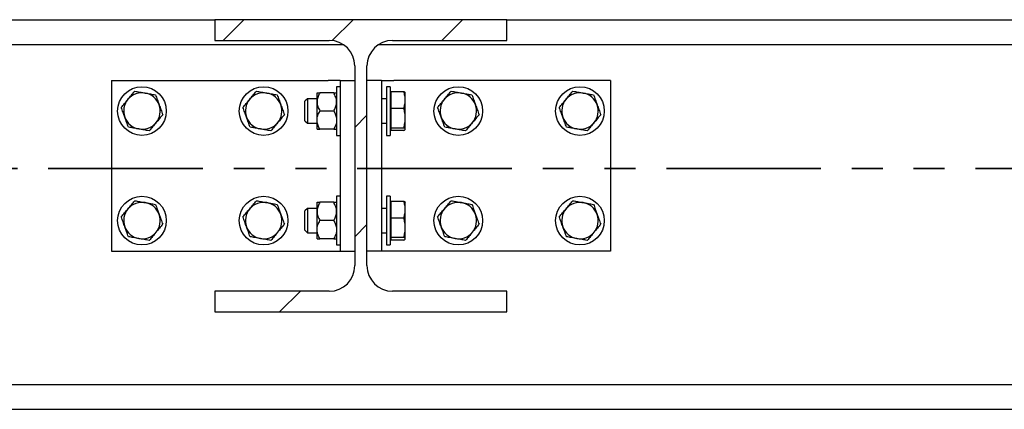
# Model space of a CAD drawing. Header units: millimetres. Extents: x 0 to 841, y 0 to 594.
# Tile 26 of 95: x 256 to 296, y 492 to 508. Entities that reach past the tile are written whole.
import ezdxf

# ---------------------------------------------------------------- set-up
doc = ezdxf.new("R2010")
doc.units = ezdxf.units.MM
doc.linetypes.add('PHANTOM', pattern=[12.7, 6.35, -1.27, 1.27, -1.27, 1.27, -1.27])
doc.layers.add('TRAIT-FINS', color=9, linetype='Continuous')
doc.layers.add('TRAIT-FORT', color=4, linetype='Continuous', lineweight=25)

msp = doc.modelspace()

# ---------------------------------------------------------------- hatches: boundary and pattern name
at = {"layer": 'TRAIT-FINS'}
h = msp.add_hatch(dxfattribs=at)
h.set_pattern_fill('DIN 201 ACIER ET FONTE', color=9, style=0, pattern_type=2)
h.set_pattern_definition([(45, (0, 0), (-13.4704, 13.4704), []), (45, (4.49, 2e-323), (-13.4704, 13.4704), []), (45, (8.98, 4e-323), (-13.4704, 13.4704), []), (45, (13.47, 6e-323), (-13.4704, 13.4704), [])])
edge = h.paths.add_edge_path(flags=0)
edge.add_line((276.058, 506.866), (276.058, 507.716))
edge.add_line((276.058, 507.716), (264.058, 507.716))
edge.add_line((264.058, 507.716), (264.058, 506.866))
edge.add_line((264.058, 506.866), (268.758, 506.866))
edge.add_arc((268.758, 505.816), 1.05, 0, 90, ccw=False)
edge.add_line((269.808, 505.816), (269.808, 497.616))
edge.add_arc((268.758, 497.616), 1.05, 270, 360, ccw=False)
edge.add_line((268.758, 496.566), (264.058, 496.566))
edge.add_line((264.058, 496.566), (264.058, 495.716))
edge.add_line((264.058, 495.716), (276.058, 495.716))
edge.add_line((276.058, 495.716), (276.058, 496.566))
edge.add_line((276.058, 496.566), (271.358, 496.566))
edge.add_arc((271.358, 497.616), 1.05, 180, 270, ccw=False)
edge.add_line((270.308, 497.616), (270.308, 505.816))
edge.add_arc((271.358, 505.816), 1.05, 90, 180, ccw=False)
edge.add_line((271.358, 506.866), (276.058, 506.866))

# ---------------------------------------------------------------- linework, layer by layer
at = {"color": 7, "linetype": 'PHANTOM', "lineweight": 35}
msp.add_line((530.26, 501.604), (97.941, 501.604), dxfattribs=at)
at = {"layer": 'TRAIT-FORT', "color": 4, "linetype": 'Continuous', "lineweight": 25}
for p, q in [((218.958, 507.716), (264.058, 507.716)), ((264.058, 507.716), (264.058, 506.866)), ((276.058, 507.716), (264.058, 507.716)), ((276.058, 506.866), (276.058, 507.716)), ((276.058, 507.716), (305.058, 507.716)), ((213.677, 506.691), (269.338, 506.691)), ((264.058, 506.866), (268.758, 506.866)), ((270.777, 506.691), (305.058, 506.691)), ((271.358, 506.866), (276.058, 506.866)), ((269.808, 505.816), (269.808, 497.616)), ((270.308, 497.616), (270.308, 505.816)), ((259.808, 505.216), (259.808, 498.216)), ((259.808, 505.216), (268.708, 505.216)), ((269.208, 505.216), (268.708, 505.216)), ((269.208, 504.966), (269.058, 504.966)), ((269.058, 504.966), (269.058, 502.966)), ((269.208, 505.216), (269.208, 498.216)), ((269.208, 505.216), (269.808, 505.216)), ((270.908, 505.216), (270.308, 505.216)), ((270.908, 505.216), (270.908, 498.216)), ((270.908, 505.216), (271.408, 505.216)), ((271.258, 504.966), (271.108, 504.966)), ((271.108, 504.966), (271.108, 502.966)), ((271.258, 504.966), (271.258, 502.966)), ((280.308, 505.216), (271.408, 505.216)), ((280.308, 505.216), (280.308, 498.216)), ((268.258, 504.341), (268.258, 504.716)), ((268.942, 504.716), (268.374, 504.716)), ((271.298, 504.659), (271.258, 504.659)), ((271.298, 504.766), (271.816, 504.766)), ((271.298, 504.079), (271.298, 504.766)), ((271.883, 504.716), (271.878, 504.725)), ((271.883, 504.422), (271.883, 504.716)), ((267.858, 504.466), (267.758, 504.366)), ((267.758, 503.813), (267.758, 504.366)), ((268.258, 504.466), (267.858, 504.466)), ((267.858, 504.466), (267.858, 503.775)), ((268.258, 503.591), (268.258, 504.341)), ((271.108, 504.466), (270.908, 504.466)), ((271.883, 503.679), (271.883, 504.422)), ((267.758, 503.566), (267.758, 503.813)), ((267.858, 503.775), (267.858, 503.466)), ((268.942, 503.966), (268.374, 503.966)), ((271.298, 504.079), (271.816, 504.079)), ((271.298, 503.279), (271.298, 504.079)), ((267.758, 503.566), (267.858, 503.466)), ((267.858, 503.466), (268.258, 503.466)), ((268.258, 503.216), (268.258, 503.591)), ((270.908, 503.466), (271.108, 503.466)), ((271.883, 503.223), (271.883, 503.679)), ((268.942, 503.216), (268.374, 503.216)), ((269.058, 502.966), (269.208, 502.966)), ((271.108, 502.966), (271.258, 502.966)), ((271.258, 503.274), (271.298, 503.274)), ((271.298, 503.279), (271.816, 503.279)), ((271.298, 503.166), (271.298, 503.279)), ((271.816, 503.166), (271.298, 503.166)), ((271.878, 503.208), (271.883, 503.216)), ((271.883, 503.216), (271.883, 503.223)), ((268.258, 499.841), (268.258, 500.216)), ((268.942, 500.216), (268.374, 500.216)), ((269.208, 500.466), (269.058, 500.466)), ((269.058, 500.466), (269.058, 498.466)), ((271.258, 500.466), (271.108, 500.466)), ((271.108, 500.466), (271.108, 498.466)), ((271.258, 500.466), (271.258, 498.466)), ((271.298, 500.159), (271.258, 500.159)), ((271.298, 500.266), (271.816, 500.266)), ((271.298, 499.579), (271.298, 500.266)), ((271.883, 500.216), (271.878, 500.225)), ((271.883, 499.922), (271.883, 500.216)), ((267.858, 499.966), (267.758, 499.866)), ((267.758, 499.313), (267.758, 499.866)), ((268.258, 499.966), (267.858, 499.966)), ((267.858, 499.966), (267.858, 499.275)), ((268.258, 499.091), (268.258, 499.841)), ((271.108, 499.966), (270.908, 499.966)), ((271.883, 499.179), (271.883, 499.922)), ((267.758, 499.066), (267.758, 499.313)), ((268.942, 499.466), (268.374, 499.466)), ((271.298, 499.579), (271.816, 499.579)), ((271.298, 498.779), (271.298, 499.579)), ((267.758, 499.066), (267.858, 498.966)), ((267.858, 499.275), (267.858, 498.966)), ((267.858, 498.966), (268.258, 498.966)), ((268.258, 498.716), (268.258, 499.091)), ((270.908, 498.966), (271.108, 498.966)), ((271.883, 498.723), (271.883, 499.179)), ((268.942, 498.716), (268.374, 498.716)), ((271.258, 498.774), (271.298, 498.774)), ((271.298, 498.779), (271.816, 498.779)), ((271.298, 498.666), (271.298, 498.779)), ((271.816, 498.666), (271.298, 498.666)), ((271.878, 498.708), (271.883, 498.716)), ((271.883, 498.716), (271.883, 498.723)), ((259.808, 498.216), (268.708, 498.216)), ((268.708, 498.216), (269.208, 498.216)), ((269.058, 498.466), (269.208, 498.466)), ((269.208, 498.216), (269.808, 498.216)), ((270.908, 498.216), (270.308, 498.216)), ((271.408, 498.216), (270.908, 498.216)), ((271.108, 498.466), (271.258, 498.466)), ((280.308, 498.216), (271.408, 498.216)), ((268.758, 496.566), (264.058, 496.566)), ((264.058, 496.566), (264.058, 495.716)), ((276.058, 496.566), (271.358, 496.566)), ((276.058, 495.716), (276.058, 496.566)), ((264.058, 495.716), (276.058, 495.716)), ((186.308, 492.741), (305.058, 492.741)), ((186.308, 491.716), (305.058, 491.716))]:
    msp.add_line(p, q, dxfattribs=at)
for centre in [(261.061, 503.966), (266.061, 503.966), (274.061, 503.966), (279.061, 503.966), (261.061, 499.466), (266.061, 499.466), (274.061, 499.466), (279.061, 499.466)]:
    msp.add_circle(centre, 1, dxfattribs=at)
for centre, radius, start, end in [((268.758, 505.816), 1.05, 0, 90), ((271.358, 505.816), 1.05, 90, 180), ((261.061, 503.966), 0.75, 79.9485, 139.9485), ((261.061, 503.966), 0.75, 19.9485, 79.9485), ((266.061, 503.966), 0.75, 79.9485, 139.9485), ((266.061, 503.966), 0.75, 19.9485, 79.9485), ((274.061, 503.966), 0.75, 79.9485, 139.9485), ((274.061, 503.966), 0.75, 19.9485, 79.9485), ((279.061, 503.966), 0.75, 79.9485, 139.9485), ((279.061, 503.966), 0.75, 19.9485, 79.9485), ((261.061, 503.966), 0.75, 139.9485, 199.9485), ((261.061, 503.966), 0.75, 319.9485, 19.9485), ((266.061, 503.966), 0.75, 139.9485, 199.9485), ((266.061, 503.966), 0.75, 319.9485, 19.9485), ((274.061, 503.966), 0.75, 139.9485, 199.9485), ((274.061, 503.966), 0.75, 319.9485, 19.9485), ((279.061, 503.966), 0.75, 139.9485, 199.9485), ((279.061, 503.966), 0.75, 319.9485, 19.9485), ((261.061, 503.966), 0.75, 199.9485, 259.9485), ((261.061, 503.966), 0.75, 259.9485, 319.9485), ((266.061, 503.966), 0.75, 199.9485, 259.9485), ((266.061, 503.966), 0.75, 259.9485, 319.9485), ((274.061, 503.966), 0.75, 199.9485, 259.9485), ((274.061, 503.966), 0.75, 259.9485, 319.9485), ((279.061, 503.966), 0.75, 199.9485, 259.9485), ((279.061, 503.966), 0.75, 259.9485, 319.9485), ((261.061, 499.466), 0.75, 79.9485, 139.9485), ((261.061, 499.466), 0.75, 19.9485, 79.9485), ((266.061, 499.466), 0.75, 79.9485, 139.9485), ((266.061, 499.466), 0.75, 19.9485, 79.9485), ((274.061, 499.466), 0.75, 79.9485, 139.9485), ((274.061, 499.466), 0.75, 19.9485, 79.9485), ((279.061, 499.466), 0.75, 79.9485, 139.9485), ((279.061, 499.466), 0.75, 19.9485, 79.9485), ((261.061, 499.466), 0.75, 139.9485, 199.9485), ((261.061, 499.466), 0.75, 319.9485, 19.9485), ((266.061, 499.466), 0.75, 139.9485, 199.9485), ((266.061, 499.466), 0.75, 319.9485, 19.9485), ((274.061, 499.466), 0.75, 139.9485, 199.9485), ((274.061, 499.466), 0.75, 319.9485, 19.9485), ((279.061, 499.466), 0.75, 139.9485, 199.9485), ((279.061, 499.466), 0.75, 319.9485, 19.9485), ((261.061, 499.466), 0.75, 199.9485, 259.9485), ((261.061, 499.466), 0.75, 259.9485, 319.9485), ((266.061, 499.466), 0.75, 199.9485, 259.9485), ((266.061, 499.466), 0.75, 259.9485, 319.9485), ((274.061, 499.466), 0.75, 199.9485, 259.9485), ((274.061, 499.466), 0.75, 259.9485, 319.9485), ((279.061, 499.466), 0.75, 199.9485, 259.9485), ((279.061, 499.466), 0.75, 259.9485, 319.9485), ((268.758, 497.616), 1.05, 270, 0), ((271.358, 497.616), 1.05, 180, 270)]:
    msp.add_arc(centre, radius, start, end, dxfattribs=at)
for points, knots in [([(260.487, 504.449), (260.534, 504.504), (260.628, 504.617), (260.72, 504.725), (260.766, 504.78)], [0, 0, 0, 0, 0.4945107, 1, 1, 1, 1]), ([(260.766, 504.78), (260.835, 504.768), (260.975, 504.743), (261.119, 504.718), (261.192, 504.705)], [0, 0, 0, 0, 0.495458, 1, 1, 1, 1]), ([(261.192, 504.705), (261.264, 504.692), (261.408, 504.666), (261.548, 504.642), (261.619, 504.629)], [0, 0, 0, 0, 0.494511, 1, 1, 1, 1]), ([(261.619, 504.629), (261.643, 504.563), (261.691, 504.43), (261.741, 504.292), (261.766, 504.222)], [0, 0, 0, 0, 0.495458, 1, 1, 1, 1]), ([(265.487, 504.449), (265.534, 504.504), (265.628, 504.617), (265.72, 504.725), (265.766, 504.78)], [0, 0, 0, 0, 0.4945107, 1, 1, 1, 1]), ([(265.766, 504.78), (265.835, 504.768), (265.975, 504.743), (266.119, 504.718), (266.192, 504.705)], [0, 0, 0, 0, 0.495458, 1, 1, 1, 1]), ([(266.192, 504.705), (266.264, 504.692), (266.408, 504.666), (266.548, 504.642), (266.619, 504.629)], [0, 0, 0, 0, 0.494511, 1, 1, 1, 1]), ([(266.619, 504.629), (266.643, 504.563), (266.691, 504.43), (266.741, 504.292), (266.766, 504.222)], [0, 0, 0, 0, 0.495458, 1, 1, 1, 1]), ([(268.374, 504.716), (268.347, 504.665), (268.292, 504.56), (268.26, 504.431), (268.258, 504.357), (268.258, 504.341)], [0, 0, 0, 0, 0.432386, 0.879557, 1, 1, 1, 1]), ([(268.258, 504.716), (268.258, 504.716), (268.258, 504.716), (268.275, 504.716), (268.32, 504.716), (268.358, 504.716), (268.374, 504.716)], [0, 0, 0, 0, 0.048843, 0.400094, 0.764039, 1, 1, 1, 1]), ([(269.058, 504.341), (269.056, 504.374), (269.053, 504.44), (269.019, 504.568), (268.972, 504.657), (268.942, 504.716)], [0, 0, 0, 0, 0.249707, 0.504625, 1, 1, 1, 1]), ([(268.942, 504.716), (268.957, 504.716), (268.995, 504.716), (269.04, 504.716), (269.057, 504.716), (269.058, 504.716), (269.058, 504.716)], [0, 0, 0, 0, 0.235965, 0.588239, 0.951157, 1, 1, 1, 1]), ([(271.883, 504.422), (271.879, 504.48), (271.873, 504.596), (271.835, 504.709), (271.816, 504.766)], [0, 0, 0, 0, 0.494511, 1, 1, 1, 1]), ([(271.816, 504.766), (271.835, 504.757), (271.866, 504.743), (271.872, 504.728), (271.875, 504.723)], [0, 0, 0, 0, 0.639139, 1, 1, 1, 1]), ([(273.487, 504.449), (273.534, 504.504), (273.628, 504.617), (273.72, 504.725), (273.766, 504.78)], [0, 0, 0, 0, 0.4945107, 1, 1, 1, 1]), ([(273.766, 504.78), (273.835, 504.768), (273.975, 504.743), (274.119, 504.718), (274.192, 504.705)], [0, 0, 0, 0, 0.495458, 1, 1, 1, 1]), ([(274.192, 504.705), (274.264, 504.692), (274.408, 504.666), (274.548, 504.642), (274.619, 504.629)], [0, 0, 0, 0, 0.494511, 1, 1, 1, 1]), ([(274.619, 504.629), (274.643, 504.563), (274.691, 504.43), (274.741, 504.292), (274.766, 504.222)], [0, 0, 0, 0, 0.495458, 1, 1, 1, 1]), ([(278.487, 504.449), (278.534, 504.504), (278.628, 504.617), (278.72, 504.725), (278.766, 504.78)], [0, 0, 0, 0, 0.4945107, 1, 1, 1, 1]), ([(278.766, 504.78), (278.835, 504.768), (278.975, 504.743), (279.119, 504.718), (279.192, 504.705)], [0, 0, 0, 0, 0.495458, 1, 1, 1, 1]), ([(279.192, 504.705), (279.264, 504.692), (279.408, 504.666), (279.548, 504.642), (279.619, 504.629)], [0, 0, 0, 0, 0.494511, 1, 1, 1, 1]), ([(279.619, 504.629), (279.643, 504.563), (279.691, 504.43), (279.741, 504.292), (279.766, 504.222)], [0, 0, 0, 0, 0.495458, 1, 1, 1, 1]), ([(260.209, 504.117), (260.254, 504.171), (260.345, 504.28), (260.44, 504.392), (260.487, 504.449)], [0, 0, 0, 0, 0.495458, 1, 1, 1, 1]), ([(261.766, 504.222), (261.791, 504.154), (261.841, 504.016), (261.89, 503.882), (261.914, 503.815)], [0, 0, 0, 0, 0.494511, 1, 1, 1, 1]), ([(265.209, 504.117), (265.254, 504.171), (265.345, 504.28), (265.44, 504.392), (265.487, 504.449)], [0, 0, 0, 0, 0.495458, 1, 1, 1, 1]), ([(266.766, 504.222), (266.791, 504.154), (266.841, 504.016), (266.89, 503.882), (266.914, 503.815)], [0, 0, 0, 0, 0.494511, 1, 1, 1, 1]), ([(268.258, 504.341), (268.259, 504.309), (268.263, 504.243), (268.296, 504.115), (268.343, 504.025), (268.374, 503.966)], [0, 0, 0, 0, 0.249707, 0.504625, 1, 1, 1, 1]), ([(268.942, 503.966), (268.969, 504.017), (269.024, 504.122), (269.055, 504.251), (269.057, 504.325), (269.058, 504.341)], [0, 0, 0, 0, 0.432386, 0.879557, 1, 1, 1, 1]), ([(271.816, 504.079), (271.834, 504.135), (271.872, 504.247), (271.879, 504.364), (271.883, 504.422)], [0, 0, 0, 0, 0.495458, 1, 1, 1, 1]), ([(273.209, 504.117), (273.254, 504.171), (273.345, 504.28), (273.44, 504.392), (273.487, 504.449)], [0, 0, 0, 0, 0.495458, 1, 1, 1, 1]), ([(274.766, 504.222), (274.791, 504.154), (274.841, 504.016), (274.89, 503.882), (274.914, 503.815)], [0, 0, 0, 0, 0.494511, 1, 1, 1, 1]), ([(278.209, 504.117), (278.254, 504.171), (278.345, 504.28), (278.44, 504.392), (278.487, 504.449)], [0, 0, 0, 0, 0.495458, 1, 1, 1, 1]), ([(279.766, 504.222), (279.791, 504.154), (279.841, 504.016), (279.89, 503.882), (279.914, 503.815)], [0, 0, 0, 0, 0.494511, 1, 1, 1, 1]), ([(260.356, 503.71), (260.332, 503.778), (260.282, 503.916), (260.233, 504.05), (260.209, 504.117)], [0, 0, 0, 0, 0.494511, 1, 1, 1, 1]), ([(261.914, 503.815), (261.869, 503.761), (261.778, 503.653), (261.683, 503.54), (261.636, 503.484)], [0, 0, 0, 0, 0.495458, 1, 1, 1, 1]), ([(265.356, 503.71), (265.332, 503.778), (265.282, 503.916), (265.233, 504.05), (265.209, 504.117)], [0, 0, 0, 0, 0.494511, 1, 1, 1, 1]), ([(266.914, 503.815), (266.869, 503.761), (266.778, 503.653), (266.683, 503.54), (266.636, 503.484)], [0, 0, 0, 0, 0.495458, 1, 1, 1, 1]), ([(268.258, 503.591), (268.259, 503.624), (268.263, 503.69), (268.296, 503.818), (268.343, 503.907), (268.374, 503.966)], [0, 0, 0, 0, 0.249707, 0.504625, 1, 1, 1, 1]), ([(268.942, 503.966), (268.969, 503.915), (269.024, 503.81), (269.055, 503.681), (269.057, 503.607), (269.058, 503.591)], [0, 0, 0, 0, 0.432386, 0.879557, 1, 1, 1, 1]), ([(271.883, 503.679), (271.879, 503.746), (271.873, 503.881), (271.835, 504.013), (271.816, 504.079)], [0, 0, 0, 0, 0.494511, 1, 1, 1, 1]), ([(273.356, 503.71), (273.332, 503.778), (273.282, 503.916), (273.233, 504.05), (273.209, 504.117)], [0, 0, 0, 0, 0.494511, 1, 1, 1, 1]), ([(274.914, 503.815), (274.869, 503.761), (274.778, 503.653), (274.683, 503.54), (274.636, 503.484)], [0, 0, 0, 0, 0.495458, 1, 1, 1, 1]), ([(278.356, 503.71), (278.332, 503.778), (278.282, 503.916), (278.233, 504.05), (278.209, 504.117)], [0, 0, 0, 0, 0.494511, 1, 1, 1, 1]), ([(279.914, 503.815), (279.869, 503.761), (279.778, 503.653), (279.683, 503.54), (279.636, 503.484)], [0, 0, 0, 0, 0.495458, 1, 1, 1, 1]), ([(260.504, 503.303), (260.48, 503.369), (260.432, 503.503), (260.382, 503.641), (260.356, 503.71)], [0, 0, 0, 0, 0.495458, 1, 1, 1, 1]), ([(261.636, 503.484), (261.589, 503.428), (261.494, 503.316), (261.403, 503.207), (261.357, 503.152)], [0, 0, 0, 0, 0.4945107, 1, 1, 1, 1]), ([(265.504, 503.303), (265.48, 503.369), (265.432, 503.503), (265.382, 503.641), (265.356, 503.71)], [0, 0, 0, 0, 0.495458, 1, 1, 1, 1]), ([(266.636, 503.484), (266.589, 503.428), (266.494, 503.316), (266.403, 503.207), (266.357, 503.152)], [0, 0, 0, 0, 0.4945107, 1, 1, 1, 1]), ([(268.374, 503.216), (268.347, 503.267), (268.292, 503.372), (268.26, 503.501), (268.258, 503.575), (268.258, 503.591)], [0, 0, 0, 0, 0.432386, 0.879557, 1, 1, 1, 1]), ([(269.058, 503.591), (269.056, 503.559), (269.053, 503.493), (269.019, 503.365), (268.972, 503.275), (268.942, 503.216)], [0, 0, 0, 0, 0.249707, 0.504625, 1, 1, 1, 1]), ([(271.816, 503.279), (271.834, 503.344), (271.872, 503.475), (271.879, 503.61), (271.883, 503.679)], [0, 0, 0, 0, 0.495458, 1, 1, 1, 1]), ([(273.504, 503.303), (273.48, 503.369), (273.432, 503.503), (273.382, 503.641), (273.356, 503.71)], [0, 0, 0, 0, 0.495458, 1, 1, 1, 1]), ([(274.636, 503.484), (274.589, 503.428), (274.494, 503.316), (274.403, 503.207), (274.357, 503.152)], [0, 0, 0, 0, 0.4945107, 1, 1, 1, 1]), ([(278.504, 503.303), (278.48, 503.369), (278.432, 503.503), (278.382, 503.641), (278.356, 503.71)], [0, 0, 0, 0, 0.495458, 1, 1, 1, 1]), ([(279.636, 503.484), (279.589, 503.428), (279.494, 503.316), (279.403, 503.207), (279.357, 503.152)], [0, 0, 0, 0, 0.4945107, 1, 1, 1, 1]), ([(260.931, 503.228), (260.859, 503.24), (260.715, 503.266), (260.575, 503.291), (260.504, 503.303)], [0, 0, 0, 0, 0.494511, 1, 1, 1, 1]), ([(261.357, 503.152), (261.288, 503.164), (261.148, 503.189), (261.003, 503.215), (260.931, 503.228)], [0, 0, 0, 0, 0.495458, 1, 1, 1, 1]), ([(265.931, 503.228), (265.859, 503.24), (265.715, 503.266), (265.575, 503.291), (265.504, 503.303)], [0, 0, 0, 0, 0.494511, 1, 1, 1, 1]), ([(266.357, 503.152), (266.288, 503.164), (266.148, 503.189), (266.003, 503.215), (265.931, 503.228)], [0, 0, 0, 0, 0.495458, 1, 1, 1, 1]), ([(268.258, 503.216), (268.258, 503.216), (268.258, 503.216), (268.275, 503.216), (268.32, 503.216), (268.358, 503.216), (268.374, 503.216)], [0, 0, 0, 0, 0.048843, 0.400094, 0.764039, 1, 1, 1, 1]), ([(268.942, 503.216), (268.957, 503.216), (268.995, 503.216), (269.04, 503.216), (269.057, 503.216), (269.058, 503.216), (269.058, 503.216)], [0, 0, 0, 0, 0.235965, 0.588239, 0.951157, 1, 1, 1, 1]), ([(271.883, 503.223), (271.879, 503.232), (271.873, 503.251), (271.835, 503.27), (271.816, 503.279)], [0, 0, 0, 0, 0.494511, 1, 1, 1, 1]), ([(271.816, 503.166), (271.834, 503.175), (271.872, 503.194), (271.879, 503.213), (271.883, 503.223)], [0, 0, 0, 0, 0.495458, 1, 1, 1, 1]), ([(273.931, 503.228), (273.859, 503.24), (273.715, 503.266), (273.575, 503.291), (273.504, 503.303)], [0, 0, 0, 0, 0.494511, 1, 1, 1, 1]), ([(274.357, 503.152), (274.288, 503.164), (274.148, 503.189), (274.003, 503.215), (273.931, 503.228)], [0, 0, 0, 0, 0.495458, 1, 1, 1, 1]), ([(278.931, 503.228), (278.859, 503.24), (278.715, 503.266), (278.575, 503.291), (278.504, 503.303)], [0, 0, 0, 0, 0.494511, 1, 1, 1, 1]), ([(279.357, 503.152), (279.288, 503.164), (279.148, 503.189), (279.003, 503.215), (278.931, 503.228)], [0, 0, 0, 0, 0.495458, 1, 1, 1, 1]), ([(260.487, 499.949), (260.534, 500.004), (260.628, 500.117), (260.72, 500.225), (260.766, 500.28)], [0, 0, 0, 0, 0.4945107, 1, 1, 1, 1]), ([(260.766, 500.28), (260.835, 500.268), (260.975, 500.243), (261.119, 500.218), (261.192, 500.205)], [0, 0, 0, 0, 0.495458, 1, 1, 1, 1]), ([(261.192, 500.205), (261.264, 500.192), (261.408, 500.166), (261.548, 500.142), (261.619, 500.129)], [0, 0, 0, 0, 0.494511, 1, 1, 1, 1]), ([(261.619, 500.129), (261.643, 500.063), (261.691, 499.93), (261.741, 499.792), (261.766, 499.722)], [0, 0, 0, 0, 0.495458, 1, 1, 1, 1]), ([(265.487, 499.949), (265.534, 500.004), (265.628, 500.117), (265.72, 500.225), (265.766, 500.28)], [0, 0, 0, 0, 0.4945107, 1, 1, 1, 1]), ([(265.766, 500.28), (265.835, 500.268), (265.975, 500.243), (266.119, 500.218), (266.192, 500.205)], [0, 0, 0, 0, 0.495458, 1, 1, 1, 1]), ([(266.192, 500.205), (266.264, 500.192), (266.408, 500.166), (266.548, 500.142), (266.619, 500.129)], [0, 0, 0, 0, 0.494511, 1, 1, 1, 1]), ([(266.619, 500.129), (266.643, 500.063), (266.691, 499.93), (266.741, 499.792), (266.766, 499.722)], [0, 0, 0, 0, 0.495458, 1, 1, 1, 1]), ([(268.374, 500.216), (268.347, 500.165), (268.292, 500.06), (268.26, 499.931), (268.258, 499.857), (268.258, 499.841)], [0, 0, 0, 0, 0.432386, 0.879557, 1, 1, 1, 1]), ([(268.258, 500.216), (268.258, 500.216), (268.258, 500.216), (268.275, 500.216), (268.32, 500.216), (268.358, 500.216), (268.374, 500.216)], [0, 0, 0, 0, 0.048843, 0.400094, 0.764039, 1, 1, 1, 1]), ([(269.058, 499.841), (269.056, 499.874), (269.053, 499.94), (269.019, 500.068), (268.972, 500.157), (268.942, 500.216)], [0, 0, 0, 0, 0.249707, 0.504625, 1, 1, 1, 1]), ([(268.942, 500.216), (268.957, 500.216), (268.995, 500.216), (269.04, 500.216), (269.057, 500.216), (269.058, 500.216), (269.058, 500.216)], [0, 0, 0, 0, 0.235965, 0.588239, 0.951157, 1, 1, 1, 1]), ([(271.883, 499.922), (271.879, 499.98), (271.873, 500.096), (271.835, 500.209), (271.816, 500.266)], [0, 0, 0, 0, 0.494511, 1, 1, 1, 1]), ([(271.816, 500.266), (271.835, 500.257), (271.866, 500.243), (271.872, 500.228), (271.875, 500.223)], [0, 0, 0, 0, 0.639139, 1, 1, 1, 1]), ([(273.487, 499.949), (273.534, 500.004), (273.628, 500.117), (273.72, 500.225), (273.766, 500.28)], [0, 0, 0, 0, 0.4945107, 1, 1, 1, 1]), ([(273.766, 500.28), (273.835, 500.268), (273.975, 500.243), (274.119, 500.218), (274.192, 500.205)], [0, 0, 0, 0, 0.495458, 1, 1, 1, 1]), ([(274.192, 500.205), (274.264, 500.192), (274.408, 500.166), (274.548, 500.142), (274.619, 500.129)], [0, 0, 0, 0, 0.494511, 1, 1, 1, 1]), ([(274.619, 500.129), (274.643, 500.063), (274.691, 499.93), (274.741, 499.792), (274.766, 499.722)], [0, 0, 0, 0, 0.495458, 1, 1, 1, 1]), ([(278.487, 499.949), (278.534, 500.004), (278.628, 500.117), (278.72, 500.225), (278.766, 500.28)], [0, 0, 0, 0, 0.4945107, 1, 1, 1, 1]), ([(278.766, 500.28), (278.835, 500.268), (278.975, 500.243), (279.119, 500.218), (279.192, 500.205)], [0, 0, 0, 0, 0.495458, 1, 1, 1, 1]), ([(279.192, 500.205), (279.264, 500.192), (279.408, 500.166), (279.548, 500.142), (279.619, 500.129)], [0, 0, 0, 0, 0.494511, 1, 1, 1, 1]), ([(279.619, 500.129), (279.643, 500.063), (279.691, 499.93), (279.741, 499.792), (279.766, 499.722)], [0, 0, 0, 0, 0.495458, 1, 1, 1, 1]), ([(260.209, 499.617), (260.254, 499.671), (260.345, 499.78), (260.44, 499.892), (260.487, 499.949)], [0, 0, 0, 0, 0.495458, 1, 1, 1, 1]), ([(261.766, 499.722), (261.791, 499.654), (261.841, 499.516), (261.89, 499.382), (261.914, 499.315)], [0, 0, 0, 0, 0.494511, 1, 1, 1, 1]), ([(265.209, 499.617), (265.254, 499.671), (265.345, 499.78), (265.44, 499.892), (265.487, 499.949)], [0, 0, 0, 0, 0.495458, 1, 1, 1, 1]), ([(266.766, 499.722), (266.791, 499.654), (266.841, 499.516), (266.89, 499.382), (266.914, 499.315)], [0, 0, 0, 0, 0.494511, 1, 1, 1, 1]), ([(268.258, 499.841), (268.259, 499.809), (268.263, 499.743), (268.296, 499.615), (268.343, 499.525), (268.374, 499.466)], [0, 0, 0, 0, 0.249707, 0.504625, 1, 1, 1, 1]), ([(268.942, 499.466), (268.969, 499.517), (269.024, 499.622), (269.055, 499.751), (269.057, 499.825), (269.058, 499.841)], [0, 0, 0, 0, 0.432386, 0.879557, 1, 1, 1, 1]), ([(271.816, 499.579), (271.834, 499.635), (271.872, 499.747), (271.879, 499.864), (271.883, 499.922)], [0, 0, 0, 0, 0.495458, 1, 1, 1, 1]), ([(273.209, 499.617), (273.254, 499.671), (273.345, 499.78), (273.44, 499.892), (273.487, 499.949)], [0, 0, 0, 0, 0.495458, 1, 1, 1, 1]), ([(274.766, 499.722), (274.791, 499.654), (274.841, 499.516), (274.89, 499.382), (274.914, 499.315)], [0, 0, 0, 0, 0.494511, 1, 1, 1, 1]), ([(278.209, 499.617), (278.254, 499.671), (278.345, 499.78), (278.44, 499.892), (278.487, 499.949)], [0, 0, 0, 0, 0.495458, 1, 1, 1, 1]), ([(279.766, 499.722), (279.791, 499.654), (279.841, 499.516), (279.89, 499.382), (279.914, 499.315)], [0, 0, 0, 0, 0.494511, 1, 1, 1, 1]), ([(260.356, 499.21), (260.332, 499.278), (260.282, 499.416), (260.233, 499.55), (260.209, 499.617)], [0, 0, 0, 0, 0.494511, 1, 1, 1, 1]), ([(261.914, 499.315), (261.869, 499.261), (261.778, 499.153), (261.683, 499.04), (261.636, 498.984)], [0, 0, 0, 0, 0.495458, 1, 1, 1, 1]), ([(265.356, 499.21), (265.332, 499.278), (265.282, 499.416), (265.233, 499.55), (265.209, 499.617)], [0, 0, 0, 0, 0.494511, 1, 1, 1, 1]), ([(266.914, 499.315), (266.869, 499.261), (266.778, 499.153), (266.683, 499.04), (266.636, 498.984)], [0, 0, 0, 0, 0.495458, 1, 1, 1, 1]), ([(268.258, 499.091), (268.259, 499.124), (268.263, 499.19), (268.296, 499.318), (268.343, 499.407), (268.374, 499.466)], [0, 0, 0, 0, 0.249707, 0.504625, 1, 1, 1, 1]), ([(268.942, 499.466), (268.969, 499.415), (269.024, 499.31), (269.055, 499.181), (269.057, 499.107), (269.058, 499.091)], [0, 0, 0, 0, 0.432386, 0.879557, 1, 1, 1, 1]), ([(271.883, 499.179), (271.879, 499.246), (271.873, 499.381), (271.835, 499.513), (271.816, 499.579)], [0, 0, 0, 0, 0.494511, 1, 1, 1, 1]), ([(273.356, 499.21), (273.332, 499.278), (273.282, 499.416), (273.233, 499.55), (273.209, 499.617)], [0, 0, 0, 0, 0.494511, 1, 1, 1, 1]), ([(274.914, 499.315), (274.869, 499.261), (274.778, 499.153), (274.683, 499.04), (274.636, 498.984)], [0, 0, 0, 0, 0.495458, 1, 1, 1, 1]), ([(278.356, 499.21), (278.332, 499.278), (278.282, 499.416), (278.233, 499.55), (278.209, 499.617)], [0, 0, 0, 0, 0.494511, 1, 1, 1, 1]), ([(279.914, 499.315), (279.869, 499.261), (279.778, 499.153), (279.683, 499.04), (279.636, 498.984)], [0, 0, 0, 0, 0.495458, 1, 1, 1, 1]), ([(260.504, 498.803), (260.48, 498.869), (260.432, 499.003), (260.382, 499.141), (260.356, 499.21)], [0, 0, 0, 0, 0.495458, 1, 1, 1, 1]), ([(261.636, 498.984), (261.589, 498.928), (261.494, 498.816), (261.403, 498.707), (261.357, 498.652)], [0, 0, 0, 0, 0.4945107, 1, 1, 1, 1]), ([(265.504, 498.803), (265.48, 498.869), (265.432, 499.003), (265.382, 499.141), (265.356, 499.21)], [0, 0, 0, 0, 0.495458, 1, 1, 1, 1]), ([(266.636, 498.984), (266.589, 498.928), (266.494, 498.816), (266.403, 498.707), (266.357, 498.652)], [0, 0, 0, 0, 0.4945107, 1, 1, 1, 1]), ([(268.374, 498.716), (268.347, 498.767), (268.292, 498.872), (268.26, 499.001), (268.258, 499.075), (268.258, 499.091)], [0, 0, 0, 0, 0.432386, 0.879557, 1, 1, 1, 1]), ([(269.058, 499.091), (269.056, 499.059), (269.053, 498.993), (269.019, 498.865), (268.972, 498.775), (268.942, 498.716)], [0, 0, 0, 0, 0.249707, 0.504625, 1, 1, 1, 1]), ([(271.816, 498.779), (271.834, 498.844), (271.872, 498.975), (271.879, 499.11), (271.883, 499.179)], [0, 0, 0, 0, 0.495458, 1, 1, 1, 1]), ([(273.504, 498.803), (273.48, 498.869), (273.432, 499.003), (273.382, 499.141), (273.356, 499.21)], [0, 0, 0, 0, 0.495458, 1, 1, 1, 1]), ([(274.636, 498.984), (274.589, 498.928), (274.494, 498.816), (274.403, 498.707), (274.357, 498.652)], [0, 0, 0, 0, 0.4945107, 1, 1, 1, 1]), ([(278.504, 498.803), (278.48, 498.869), (278.432, 499.003), (278.382, 499.141), (278.356, 499.21)], [0, 0, 0, 0, 0.495458, 1, 1, 1, 1]), ([(279.636, 498.984), (279.589, 498.928), (279.494, 498.816), (279.403, 498.707), (279.357, 498.652)], [0, 0, 0, 0, 0.4945107, 1, 1, 1, 1]), ([(260.931, 498.728), (260.859, 498.74), (260.715, 498.766), (260.575, 498.791), (260.504, 498.803)], [0, 0, 0, 0, 0.494511, 1, 1, 1, 1]), ([(261.357, 498.652), (261.288, 498.664), (261.148, 498.689), (261.003, 498.715), (260.931, 498.728)], [0, 0, 0, 0, 0.495458, 1, 1, 1, 1]), ([(265.931, 498.728), (265.859, 498.74), (265.715, 498.766), (265.575, 498.791), (265.504, 498.803)], [0, 0, 0, 0, 0.494511, 1, 1, 1, 1]), ([(266.357, 498.652), (266.288, 498.664), (266.148, 498.689), (266.003, 498.715), (265.931, 498.728)], [0, 0, 0, 0, 0.495458, 1, 1, 1, 1]), ([(268.258, 498.716), (268.258, 498.716), (268.258, 498.716), (268.275, 498.716), (268.32, 498.716), (268.358, 498.716), (268.374, 498.716)], [0, 0, 0, 0, 0.048843, 0.400094, 0.764039, 1, 1, 1, 1]), ([(268.942, 498.716), (268.957, 498.716), (268.995, 498.716), (269.04, 498.716), (269.057, 498.716), (269.058, 498.716), (269.058, 498.716)], [0, 0, 0, 0, 0.235965, 0.588239, 0.951157, 1, 1, 1, 1]), ([(271.883, 498.723), (271.879, 498.732), (271.873, 498.751), (271.835, 498.77), (271.816, 498.779)], [0, 0, 0, 0, 0.494511, 1, 1, 1, 1]), ([(271.816, 498.666), (271.834, 498.675), (271.872, 498.694), (271.879, 498.713), (271.883, 498.723)], [0, 0, 0, 0, 0.495458, 1, 1, 1, 1]), ([(273.931, 498.728), (273.859, 498.74), (273.715, 498.766), (273.575, 498.791), (273.504, 498.803)], [0, 0, 0, 0, 0.494511, 1, 1, 1, 1]), ([(274.357, 498.652), (274.288, 498.664), (274.148, 498.689), (274.003, 498.715), (273.931, 498.728)], [0, 0, 0, 0, 0.495458, 1, 1, 1, 1]), ([(278.931, 498.728), (278.859, 498.74), (278.715, 498.766), (278.575, 498.791), (278.504, 498.803)], [0, 0, 0, 0, 0.494511, 1, 1, 1, 1]), ([(279.357, 498.652), (279.288, 498.664), (279.148, 498.689), (279.003, 498.715), (278.931, 498.728)], [0, 0, 0, 0, 0.495458, 1, 1, 1, 1])]:
    msp.add_open_spline(points, degree=3, knots=knots, dxfattribs=at)

doc.saveas('drawing.dxf')
